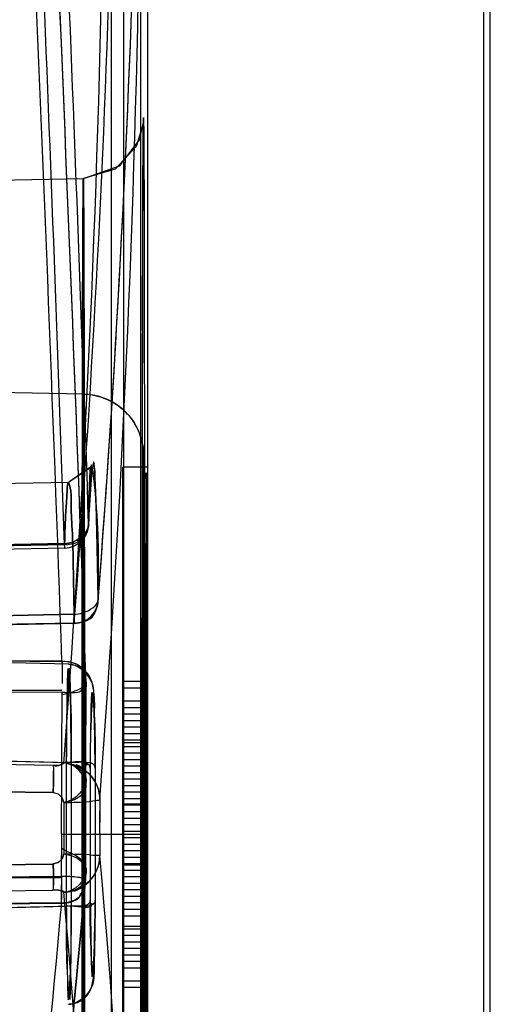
# Model space of a CAD drawing. Header units: millimetres. Extents: x 209 to 825, y 116 to 1310.
# Tile 10 of 70: x 821 to 825, y 189 to 197. Entities that reach past the tile are written whole.
import ezdxf

# ---------------------------------------------------------------- set-up
doc = ezdxf.new("R2010")
doc.units = ezdxf.units.MM
doc.header["$LTSCALE"] = 92.70943008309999
doc.layers.get('0').update_dxf_attribs({"linetype": 'CONTINUOUS'})

msp = doc.modelspace()

# ---------------------------------------------------------------- linework, layer by layer
at = {"color": 7, "linetype": 'Continuous'}
for p, q in [((821.8179399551, 197.7642857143), (821.8179399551, 174.0890139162)), ((821.9164619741, 197.7642857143), (821.9164619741, 172.1900048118)), ((822.0569291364, 197.7642857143), (822.0569291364, 183.5164999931)), ((822.1127042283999, 197.7642857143), (822.1129714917, 172.1900131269)), ((824.8569228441, 197.7642857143), (824.8569228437, 169.6718475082)), ((824.9131075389, 169.6753396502), (824.9131075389, 197.7642857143)), ((822.0787213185, 195.9345097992), (822.0799408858, 196.073722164)), ((822.0768104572, 195.5127269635), (822.0787839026, 195.9440639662)), ((822.0754401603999, 195.0365625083), (822.0774311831, 195.6782882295)), ((809.9806038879, 195.4189548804), (821.5897550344, 195.6215933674)), ((822.0740879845, 194.3799687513), (822.0760792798, 195.2789830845)), ((822.0728297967, 193.5127290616), (822.0747205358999, 194.714497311)), ((821.5898079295, 193.860808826), (803.2131075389, 194.1815753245)), ((822.0717852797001, 192.4071607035), (822.0734146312, 193.9565844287)), ((821.6968632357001, 192.8846480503), (821.6775315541, 193.2963278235)), ((822.1118273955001, 193.2642857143), (821.9131075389, 193.2642857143)), ((821.9131075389, 187.2642857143), (821.9131075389, 193.2642857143)), ((811.4131075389, 192.9642857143), (821.4702995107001, 193.1398346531)), ((822.0711435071, 191.0386833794), (822.0722565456, 192.9759413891)), ((821.7110309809, 192.1892516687), (821.6968374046, 192.8855148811)), ((821.4367357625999, 192.6287623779), (813.9130845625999, 192.4754346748)), ((821.4373522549, 192.6030589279), (813.9131075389, 192.4475664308)), ((821.4366882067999, 192.6391274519), (813.913130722, 192.4844991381)), ((813.9131326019, 192.4844018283), (821.4366882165, 192.6391270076)), ((821.4373452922, 192.6031563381), (821.4366882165, 192.6391270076)), ((822.0897894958, 190.2642856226), (822.0891975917, 192.4687495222)), ((822.0897891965, 190.2642856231), (822.0892818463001, 192.3114703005)), ((821.5145172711, 192.0623774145), (813.9131313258, 191.9168967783)), ((813.9131332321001, 191.9167614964), (821.5145172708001, 192.0623774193)), ((821.5145646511, 191.9903317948), (813.9130840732, 191.8446493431)), ((821.5149783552, 191.9857015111), (813.913548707, 191.8390429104)), ((821.4721923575, 191.6532511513), (813.4131075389, 191.8642857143)), ((821.4153906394, 191.6738855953), (813.9130688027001, 191.730657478)), ((813.9130688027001, 191.7306573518), (821.4151911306, 191.6811243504)), ((813.9131484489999, 191.4703860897), (821.4151126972, 191.426218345)), ((821.6063461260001, 190.2642857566), (821.6116554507, 191.5042572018)), ((821.9131075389, 191.5142857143), (822.1121274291, 191.5142857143)), ((821.9131075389, 191.4610942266), (822.1096782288, 191.4610942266)), ((822.091735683, 191.5142857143), (822.0920072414, 190.8759878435)), ((822.0933389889, 190.8759878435), (822.0936001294, 191.5142857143)), ((822.0945004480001, 189.0142857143), (822.0945004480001, 191.5142857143)), ((822.0959943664, 191.5142857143), (822.0965384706, 191.3015197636)), ((822.097600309, 190.8227963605), (822.0977738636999, 191.4610942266)), ((822.0980609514, 191.5142857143), (822.0977738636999, 191.4610942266)), ((822.0985146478, 191.5142857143), (822.0992370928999, 191.1419452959)), ((822.0992370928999, 190.4504559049), (822.0994665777, 191.4610942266)), ((822.0994665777, 191.4610942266), (822.0997372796, 191.5142857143)), ((822.1006893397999, 191.3015197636), (822.1001647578, 191.5142857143)), ((822.1018052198, 190.8759878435), (822.1016062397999, 191.5142857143)), ((822.1029626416, 191.5142857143), (822.1025263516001, 190.5142857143)), ((822.1038346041, 190.7696048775), (822.1042777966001, 191.5142857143)), ((822.1044953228, 191.5142857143), (822.1049222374, 190.6100304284)), ((822.1055016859, 191.5142857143), (822.1055016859, 189.0142857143)), ((822.1073268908, 189.0142857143), (822.1073268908, 191.5142857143)), ((822.1078797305, 191.5142857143), (822.1078797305, 191.2483282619)), ((822.1090220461, 191.5142857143), (822.1092567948, 189.0142857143)), ((822.1099193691, 190.8759878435), (822.1095404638, 191.5142857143)), ((822.1103263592, 189.0142857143), (822.1103263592, 191.5142857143)), ((822.111380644, 189.0142857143), (822.111380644, 191.5142857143)), ((822.1121274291, 189.0142857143), (822.1121274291, 191.5142857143)), ((821.9131075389, 191.3547112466), (822.1097864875, 191.3547112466)), ((821.9131075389, 191.3015197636), (822.1049222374, 191.3015197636)), ((822.0965384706, 191.3015197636), (822.0963580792, 190.5568388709)), ((822.1006893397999, 191.3015197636), (822.1008961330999, 190.8227963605)), ((821.9131075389, 191.2483282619), (822.1090220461, 191.2483282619)), ((821.9131075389, 191.1951367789), (822.1120379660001, 191.1951367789)), ((821.9131075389, 191.1419452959), (822.1106596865, 191.1419452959)), ((822.0964183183, 190.7164133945), (822.0960552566, 191.1951367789)), ((822.0985146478, 191.1951367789), (822.0992480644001, 190.2376899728)), ((822.0989170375, 190.9291793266), (822.0990278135, 191.1419452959)), ((822.0995209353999, 191.1419452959), (822.0997372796, 191.1951367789)), ((822.1001647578, 191.1951367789), (822.1005852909, 190.8227963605)), ((822.1094282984, 189.0142857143), (822.1095404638, 191.1951367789)), ((821.9131075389, 191.0887538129), (822.1050481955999, 191.0887538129)), ((821.9131075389, 191.0355622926), (822.1097325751, 191.0355622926)), ((821.9131075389, 191.0142857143), (822.1025263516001, 191.0142857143)), ((821.9131075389, 190.9823708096), (822.1005331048, 190.9823708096)), ((822.0712634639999, 189.0912587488), (822.0711447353, 191.0439097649)), ((821.3438718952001, 190.827381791), (813.9130691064, 190.9226664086)), ((821.9131075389, 190.9291793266), (822.108841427, 190.9291793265)), ((821.4506407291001, 190.8507477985), (821.4506407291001, 189.6778233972)), ((821.4911737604, 190.8497525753), (821.4911737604, 189.6788187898)), ((821.9131075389, 190.8759878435), (822.1097595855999, 190.8759878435)), ((821.9131075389, 190.8227963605), (822.1051316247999, 190.8227963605)), ((822.1036089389, 190.8227963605), (822.1042339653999, 190.1844984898)), ((822.1051316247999, 190.8227963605), (822.1047953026, 190.3440729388)), ((821.6464171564, 190.8043769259), (821.6464171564, 189.7242438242)), ((821.6866073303, 190.8033919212), (821.6866073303, 189.7251297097)), ((821.9131075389, 190.7696048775), (822.1049222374, 190.7696048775)), ((813.9131484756, 190.6979692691), (821.3440633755, 190.6068786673)), ((821.3440616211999, 190.6068775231), (813.9131504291, 190.6980885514)), ((821.9131075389, 190.7164133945), (822.0992480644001, 190.7164133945)), ((821.9131075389, 190.6632219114), (822.108810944, 190.6632219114)), ((822.0920748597, 190.6632219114), (822.0926785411, 189.2270516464)), ((822.0926785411, 189.2270516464), (822.0932734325, 190.6632219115)), ((822.0967774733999, 190.6632219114), (822.0964183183, 190.2376899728)), ((822.1022950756, 189.2270516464), (822.1018546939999, 190.6632219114)), ((822.102726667, 190.6632219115), (822.1022950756, 189.2270516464)), ((821.3441034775, 190.6065895), (821.3841587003, 190.5949905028)), ((821.4143862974, 190.5664315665), (821.4297256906, 190.5245652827)), ((821.9131075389, 190.6100304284), (822.1049222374, 190.6100304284)), ((821.4299507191, 190.5245652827), (821.4299296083, 190.1042642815)), ((821.7244443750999, 190.5517895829), (821.7246438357, 190.3587883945)), ((821.9131075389, 190.5568388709), (822.1036089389, 190.5568388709)), ((821.9131075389, 190.5142857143), (822.1055016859, 190.5142857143)), ((821.9131075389, 190.5036473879), (822.0967178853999, 190.5036473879)), ((822.1004808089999, 190.2376899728), (822.0993575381, 190.5568388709)), ((821.7246689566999, 190.2642857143), (821.7245699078, 190.455091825)), ((821.9131075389, 190.4504559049), (822.1051731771, 190.4504559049)), ((822.0962372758, 190.4504559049), (822.0960552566, 190.3972644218)), ((822.0987388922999, 190.4504559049), (822.0985146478, 190.3972644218)), ((821.9131075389, 190.3972644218), (822.1081457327, 190.3972644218)), ((821.9131075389, 190.3440729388), (822.1120379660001, 190.3440729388)), ((822.0981750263, 190.3972644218), (822.097831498, 189.9185410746)), ((822.108841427, 189.5993920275), (822.1081457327, 190.3972644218)), ((821.4098355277, 190.2642857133), (822.1011011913, 190.2642857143)), ((821.4102778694, 190.2642857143), (821.4098365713, 189.9228055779)), ((821.606788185, 189.8995586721), (821.6063458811, 190.2642856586)), ((821.7246689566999, 190.2642857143), (821.7245866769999, 190.0873092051)), ((821.9131075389, 190.2908814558), (822.1036995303, 190.2908814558)), ((822.0891902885, 188.0477945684), (822.0897801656, 190.2642858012)), ((822.0893137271, 188.2801143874), (822.0897796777, 190.2642857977)), ((822.1036995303, 190.2908814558), (822.1042777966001, 189.9185410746)), ((821.9131075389, 190.2376899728), (822.1046673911, 190.2376899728)), ((821.9131075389, 190.1844984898), (822.1084366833, 190.1844984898)), ((822.0964183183, 190.2376899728), (822.0981750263, 189.3334346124)), ((822.0990167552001, 190.2376899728), (822.0980037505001, 190.0249240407)), ((822.0992480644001, 190.2376899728), (822.1002177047, 190.0249240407)), ((822.1002705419, 189.0674771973), (822.1004808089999, 190.2376899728)), ((822.1044953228, 189.0142857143), (822.1046673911, 190.2376899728)), ((821.9131075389, 190.1313070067), (822.1038346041, 190.1313070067)), ((813.9131484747, 189.9253294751), (821.3442279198, 190.0215441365)), ((821.344226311, 190.0215454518), (813.9131504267, 189.9252096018)), ((821.9131075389, 190.0781155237), (822.1079802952, 190.0781155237)), ((821.9131075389, 190.0249240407), (822.1120379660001, 190.0249240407)), ((821.9131075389, 190.0142857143), (822.1055016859, 190.0142857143)), ((822.0964183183, 189.6525836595), (822.0960552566, 190.0781155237)), ((822.1079802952, 190.0781155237), (822.1080798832, 189.7057751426)), ((822.1081784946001, 190.0781155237), (822.1085317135, 189.4398175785)), ((813.9131488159, 189.8306062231), (821.4102392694, 189.9225144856)), ((821.9131075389, 189.9717325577), (822.1085317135, 189.9717325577)), ((821.9131075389, 189.9185410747), (822.1081457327, 189.9185410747)), ((821.9131075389, 189.8653495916), (822.108810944, 189.8653495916)), ((821.3440366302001, 189.8064411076), (813.9130690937, 189.7061899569)), ((821.9131075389, 189.8121581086), (822.1085631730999, 189.8121581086)), ((821.9131075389, 189.7589666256), (822.1083727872, 189.7589666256)), ((822.097484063, 189.3866260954), (822.0974257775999, 189.8121581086)), ((822.1057435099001, 189.0142857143), (822.1059814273, 189.8121581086)), ((821.4105167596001, 189.7056909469), (813.9130687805, 189.6059244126)), ((813.9130687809, 189.6059243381), (821.410317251, 189.7020683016)), ((821.9131075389, 189.7057751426), (822.1080798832, 189.7057751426)), ((822.1083727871, 189.0142857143), (822.1080798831, 189.7057751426)), ((821.9131075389, 189.6525836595), (822.1099193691, 189.6525836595)), ((821.9131075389, 189.5993920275), (822.1088414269, 189.5993920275)), ((822.0964183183, 189.6525836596), (822.0962977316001, 189.0674771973)), ((822.0990830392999, 189.5993920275), (822.0987388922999, 189.0674771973)), ((822.0994121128, 189.5993920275), (822.0997372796, 189.3334346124)), ((822.1039241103, 189.5993920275), (822.1043215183, 189.0142857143)), ((822.1097595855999, 189.6525836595), (822.1095404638, 189.0142857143)), ((821.9131075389, 189.5142857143), (822.1025263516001, 189.5142857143)), ((821.9131075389, 189.4930090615), (822.1097325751, 189.4930090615)), ((821.9131075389, 189.4398175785), (822.1087803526, 189.4398175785)), ((822.0991381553, 189.4398175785), (822.0997910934, 189.0142857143)), ((822.1085317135, 189.4398175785), (822.1081457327, 189.0142857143)), ((821.9131075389, 189.3866260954), (822.1098930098, 189.3866260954)), ((822.0981750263, 189.0142857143), (822.097484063, 189.3866260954)), ((822.0986829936, 189.3866260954), (822.0985146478, 189.3334346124)), ((821.9131075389, 189.3334346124), (822.1120379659, 189.3334346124)), ((821.9131075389, 189.2802431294), (822.1084047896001, 189.2802431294)), ((822.106292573, 189.2802431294), (822.106292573, 189.0142857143)), ((821.9131075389, 189.2270516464), (822.1084366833, 189.2270516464)), ((821.9131075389, 189.1738601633), (822.1097864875, 189.1738601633)), ((821.9131075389, 189.0674771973), (822.1096782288, 189.0674771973)), ((822.0721926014, 187.6218334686), (822.0712624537, 189.0933586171)), ((822.0962977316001, 189.0674771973), (822.0959943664, 189.0142857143)), ((822.0987388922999, 189.0674771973), (822.0984583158, 189.0142857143)), ((822.1000585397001, 189.0142857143), (822.1002705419, 189.0674771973)), ((821.9131075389, 189.0142857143), (822.1121274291, 189.0142857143))]:
    msp.add_line(p, q, dxfattribs=at)
for points in [[(822.0798704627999, 196.0684042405), (822.0803486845, 196.0971692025), (822.0783491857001, 196.0697955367), (822.0214711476, 195.8847289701), (821.8491210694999, 195.6994126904), (821.5898446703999, 195.621583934)], [(822.0803014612, 196.0951936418), (822.0799468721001, 196.0893412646), (822.046444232, 195.938642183), (821.8818521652, 195.7220757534), (821.5977433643, 195.6217858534)], [(821.6394455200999, 192.9887552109), (821.6457922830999, 193.1331568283), (821.6518838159, 193.231556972), (821.6568231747, 193.2827150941), (821.6477844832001, 193.257280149), (821.4703292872, 193.1398097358)], [(821.6331382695, 192.7973136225), (821.6410579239, 193.0297276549), (821.6488711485, 193.1876442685), (821.6557281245, 193.2738220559), (821.6514852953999, 193.266507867), (821.4703402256, 193.1398108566)], [(821.5145172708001, 192.0623774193), (821.5151020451, 192.0131266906), (821.51510209, 191.988701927), (821.5145413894, 191.9916501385)], [(821.5149670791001, 192.026773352), (821.5151657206, 192.0012664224), (821.5150949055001, 191.9876228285)], [(821.5150949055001, 191.9876228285), (821.5149726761, 191.985745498), (821.5147951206, 191.9866431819), (821.5145646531, 191.9903316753)], [(821.5557057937, 191.4488748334), (821.5866915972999, 191.4656066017), (821.6057560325, 191.4850876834), (821.6116220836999, 191.5060500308)], [(821.4297220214, 190.84400232), (821.4154963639, 190.8342358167), (821.3854826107, 190.8275909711), (821.3438346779, 190.8252617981)], [(821.6054321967, 190.7849908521), (821.5896916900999, 190.7982476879), (821.5719217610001, 190.8108245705), (821.5522383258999, 190.8223907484), (821.5305635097, 190.8327733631)], [(821.3441017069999, 190.6065884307), (821.3830842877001, 190.5956257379), (821.4148607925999, 190.5657103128), (821.4297255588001, 190.5245659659)], [(821.4299296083, 190.1042642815), (821.41614602, 190.0639989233), (821.3864482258, 190.0345708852), (821.3442664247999, 190.0217580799)], [(821.3442680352, 190.0217567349), (821.38431744, 190.0334221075), (821.4145358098, 190.0620942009), (821.4299296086, 190.1042527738)], [(821.517233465, 189.8008687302), (821.5512686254, 189.8160298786), (821.5807578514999, 189.8339880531), (821.6059641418, 189.8541984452), (821.6264242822, 189.8754852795)], [(821.5193610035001, 189.8013450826), (821.5427549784, 189.8111856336), (821.5640999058, 189.8224589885), (821.583495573, 189.8350150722), (821.6007444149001, 189.8484761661)], [(821.4298641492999, 189.792913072), (821.4156372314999, 189.8011597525), (821.3856308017, 189.8067144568), (821.3439994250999, 189.8085769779)]]:
    msp.add_lwpolyline(points, dxfattribs=at)
for centre, radius, start, end in [((704.6208797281, 199.7288168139), 117.1462467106, 355.6502947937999, 359.1820740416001), ((704.5562863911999, 199.7317317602), 117.210888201, 355.651268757, 359.1811000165), ((91.1925058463, 166.0958504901), 730.670671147, 2.0065390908, 2.4976616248), ((84.3226037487, 165.8402186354), 737.5453120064, 2.0076993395, 2.4942436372), ((86.69429127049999, 165.7574872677), 735.3684193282, 2.0071393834, 2.4952571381), ((86.6054289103, 165.7539933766), 735.4573498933, 2.0071689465, 2.4952276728), ((86.9646419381, 165.7576207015), 735.0980662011, 2.0073212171, 2.4954857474), ((86.8679257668, 165.7538183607), 735.1948566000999, 2.0073533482, 2.4954536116), ((90.4257726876, 167.7620377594), 731.6360656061, 1.9614031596, 2.3501907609), ((90.4335107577, 167.7623293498), 731.6283220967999, 1.9613976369, 2.3501927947), ((703.9908317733, 201.2783395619), 118.071373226, 355.576181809, 358.2916122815), ((703.86640487, 201.2850046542), 118.1959590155, 355.5776128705, 358.2901810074), ((704.2025282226, 201.2782892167), 117.8596756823, 355.5757698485, 358.291464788), ((704.0748241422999, 201.2851303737), 117.9875429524, 355.5772493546, 358.2899931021), ((704.928957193, 199.4366632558), 117.1329349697, 355.6497705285, 359.1819258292), ((704.8693876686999, 199.4393517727), 117.1925494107, 355.6506689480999, 359.1810273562), ((93.9700238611, 167.7244167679), 727.8928980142, 1.9608104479, 2.3516038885), ((88.1906574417, 167.5166026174), 733.6759911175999, 1.9615871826, 2.3493001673), ((703.9955378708, 201.0834329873), 117.8701562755, 355.5761601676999, 358.2916225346), ((703.867854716, 201.0902725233), 117.9980023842, 355.5776312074, 358.2901512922), ((821.4332219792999, 192.8031195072), 0.200000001, 271.1844781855, 1.1805101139), ((821.5110508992, 192.1864940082), 0.2000000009, 271.1099658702, 0.8092596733), ((963.9748599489, 190.2766929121), 142.3685589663, 179.5052444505, 180.0049966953), ((960.0886278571, 190.2932698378), 138.4823126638, 179.4982185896, 180.0119951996), ((941.8657313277, 190.2931415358), 120.4558976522, 179.4614800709, 180.0137254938), ((946.9439510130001, 190.2698846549), 125.5341150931, 179.4726501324, 180.0025554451), ((922.6704802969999, 190.2238976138), 101.064183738, 179.9771078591, 180.1153321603), ((922.4378004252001, 190.1830150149), 100.8314545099, 180.023147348, 180.1613725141), ((738.9829458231, 182.6083636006), 83.078942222, 0.6263128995, 5.1648806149), ((738.9153944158, 182.6049467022), 83.146550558, 0.6281585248, 5.1630351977), ((738.6785475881, 182.3139998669), 83.0885753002, 0.6261854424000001, 5.164257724), ((738.6078190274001, 182.3104226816), 83.1593628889, 0.6281173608, 5.1623260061)]:
    msp.add_arc(centre, radius, start, end, dxfattribs=at)
for centre, major_axis, ratio, start_param, end_param in [((-24175.0868924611, 92.51428866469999), (0, 74991.5977650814), 0.3333333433, -1.5695095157, -1.5694761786), ((-24175.0868924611, 284.2642913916), (0, 74991.60446983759), 0.3333333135, -1.5720664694, -1.5720331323), ((-24175.0868924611, 118.6392174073), (0, 74991.6715176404), 0.3333330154, -1.5698578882, -1.5698245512), ((-24175.0868924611, 258.139350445), (0, 74991.6715176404), 0.3333330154, -1.5717180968, -1.5716847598), ((-24175.0868924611, 228.8674483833), (0, 53610.97602910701), 0.4662701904, -1.5715347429, -1.5714930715), ((-24175.0868924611, 228.1972361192), (0, 53610.97602910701), 0.4662701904, -1.5715222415, -1.5714805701), ((-24175.0868924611, 169.0602393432), (0, 41867.6578422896), 0.597052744, -1.5703121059, -1.5702600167), ((-24175.0868924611, 173.2474782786), (0, 41867.6482595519), 0.5970528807, -1.5704121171, -1.5703600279), ((-24175.0868924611, 204.4670471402), (24997.2, 0), 0.8987231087, -0.0006404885, -0.0005883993), ((-24175.0868924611, 204.2802446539), (24997.2, 0), 0.9118541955, -0.0006300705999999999, -0.0005717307), ((-24175.0868924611, 168.9802397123), (0, 40846.4948802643), 0.6119790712, -1.5703058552, -1.570253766), ((-24175.0868924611, 173.0653508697), (0, 40846.4855312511), 0.6119792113, -1.5704058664, -1.5703537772), ((-24175.0868924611, 202.5142857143), (24997.2, 0), 0.5, -0.0009801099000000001, -0.0009201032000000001), ((-24175.0868924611, 178.0142857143), (24997.2, 0), 0.5, 0.0009201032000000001, 0.0009801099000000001)]:
    msp.add_ellipse(centre, major_axis=major_axis, ratio=ratio, start_param=start_param, end_param=end_param, dxfattribs=at)
for points, knots in [([(822.0710436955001, 190.2642857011), (822.0710501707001, 190.8744597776), (822.0714756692, 192.0412174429), (822.072455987, 193.5821151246), (822.07557516, 194.9405900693), (822.0758298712, 195.5284572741), (822.0811379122, 196.2730728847), (822.0861022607, 195.5284568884), (822.0861254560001, 194.9405897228), (822.0887838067, 193.5821148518), (822.0894419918, 192.0412173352), (822.0897967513, 190.8744597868), (822.0897896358, 190.2642857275)], [0, 0, 0, 0, 0.1562629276, 0.2958828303, 0.4057728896, 0.4759072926, 0.500000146, 0.5240928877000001, 0.5942271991, 0.7041171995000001, 0.8437370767, 1, 1, 1, 1]), ([(821.5795519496, 190.2642857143), (821.579635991, 190.8161176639), (821.5801510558, 191.8760026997), (821.5811646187, 193.2812068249), (821.5842399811, 194.5289298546), (821.5844534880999, 195.0718191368), (821.5897743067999, 195.7624907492), (821.5949090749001, 195.0718177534), (821.5949763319, 194.5289288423), (821.5977161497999, 193.2812058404), (821.5983490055, 191.8760021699), (821.5985854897, 190.8161175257), (821.5985162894, 190.2642857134)], [0, 0, 0, 0, 0.1545075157, 0.2938910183, 0.4045067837, 0.4755269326, 0.5000001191, 0.5244733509, 0.5954933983, 0.7061091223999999, 0.8454925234, 1, 1, 1, 1]), ([(821.5982975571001, 190.2642857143), (821.5983669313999, 190.8161183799), (821.5981391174, 191.8760048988), (821.5975252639, 193.2812095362), (821.5948525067, 194.5289323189), (821.5947885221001, 195.0718191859), (821.5897743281, 195.7624909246), (821.5845741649, 195.0718171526), (821.5843638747, 194.5289306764), (821.5813556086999, 193.2812077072), (821.5803610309, 191.876004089), (821.5798546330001, 190.8161181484), (821.5797707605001, 190.2642857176)], [0, 0, 0, 0, 0.1545077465, 0.2938914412, 0.4045070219, 0.4755268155, 0.4999998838, 0.5244731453, 0.5954931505, 0.7061087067, 0.8454923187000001, 1, 1, 1, 1]), ([(821.5846326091, 190.2642857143), (821.5846616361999, 190.6743133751), (821.5848766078, 191.4234249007), (821.5856861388, 192.5415258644), (821.5868992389, 193.1273991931), (821.588386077, 194.0419085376), (821.5941713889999, 193.1273996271), (821.5930772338, 192.5415194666), (821.5947345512, 191.4234222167), (821.5946095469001, 190.6743123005), (821.5945922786, 190.2642857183)], [0, 0, 0, 0, 0.1736476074, 0.326351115, 0.4396918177, 0.4999993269, 0.5603090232, 0.673649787, 0.8263528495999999, 1, 1, 1, 1]), ([(821.5945431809, 190.2642857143), (821.5945605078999, 190.6743135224), (821.5944262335, 191.42342581), (821.59374643, 192.5415273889), (821.5926085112, 193.1274016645), (821.5912352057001, 194.0419102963), (821.5854080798, 193.1273977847), (821.5864282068, 192.541517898), (821.5846654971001, 191.4234213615), (821.5847106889, 190.6743122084), (821.5846817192, 190.2642857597)], [0, 0, 0, 0, 0.1736476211, 0.3263513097, 0.4396920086, 0.4999992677, 0.5603094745, 0.6736501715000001, 0.8263529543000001, 1, 1, 1, 1]), ([(821.5892955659, 193.8607407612), (821.6842914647, 193.8592166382), (821.8338903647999, 193.811860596), (821.9990642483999, 193.6577274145), (822.0794575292, 193.4883896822), (822.0826306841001, 193.3028051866), (822.0830980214, 193.1229034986), (822.0837408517, 192.9402176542), (822.084140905, 192.7497499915), (822.0845011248, 192.5532535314), (822.0848426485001, 192.3122663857), (822.0851655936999, 192.0203490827), (822.0854470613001, 191.6713507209), (822.0856650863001, 191.260191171), (822.0857888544, 190.7841833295), (822.0857841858, 190.4448573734), (822.0857565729, 190.2642857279)], [0, 0, 0, 0, 0.0737096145, 0.1133608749, 0.173714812, 0.2123050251, 0.2564378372, 0.3135394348, 0.3539547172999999, 0.4042255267, 0.4659809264, 0.5409205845, 0.630701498, 0.7367426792, 0.8599081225, 1, 1, 1, 1]), ([(822.0857550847, 190.2642314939), (822.0857782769, 190.4160122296), (822.0857884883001, 190.7031659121), (822.0857099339, 191.1093266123), (822.0855612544, 191.4671463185), (822.08536358, 191.7786806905), (822.0851308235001, 192.047349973), (822.0848825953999, 192.2772290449), (822.0846082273, 192.4725905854), (822.0843203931, 192.6758780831), (822.0837213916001, 192.872564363), (822.0837617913, 193.0681386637), (822.0814081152, 193.2286556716), (822.087115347, 193.4035092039), (822.0415501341, 193.5949701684), (821.8786271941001, 193.7932337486), (821.6973954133, 193.8588845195), (821.5898068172, 193.860732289)], [0, 0, 0, 0, 0.117834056, 0.2229300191, 0.3153204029, 0.3956252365, 0.4647878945, 0.5239002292, 0.5740906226, 0.6164556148, 0.6817220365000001, 0.7267842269, 0.7682972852, 0.8063143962, 0.8626303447, 0.9164706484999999, 1, 1, 1, 1]), ([(821.7110205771, 192.1865137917), (821.7073797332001, 192.4345411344), (821.7017331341, 192.6914645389), (821.6786008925, 193.5726155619), (821.6381721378, 192.9713384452), (821.6331815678, 192.8031580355)], [0, 0, 0, 0, 0.4579167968, 0.6893962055, 1, 1, 1, 1]), ([(822.0858660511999, 190.264285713), (822.0858597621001, 190.6188919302), (822.0856914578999, 191.2644383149), (822.0850266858, 192.2262593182), (822.0838552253, 192.7275528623), (822.0826220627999, 193.5126918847), (822.0766280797, 192.7393171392), (822.0777084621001, 192.2356836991), (822.0758760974, 191.2705803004), (822.0759617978, 190.6205500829), (822.0759553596, 190.2642857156)], [0, 0, 0, 0, 0.1745458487, 0.3270308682, 0.4392035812, 0.499998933, 0.5587423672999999, 0.6708864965, 0.8246379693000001, 1, 1, 1, 1]), ([(822.0759553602, 190.2642857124), (822.0759627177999, 190.618891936), (822.0761532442, 191.2644383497), (822.0769446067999, 192.2262595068), (822.0782005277, 192.7275528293), (822.0796181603, 193.5126919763), (822.0854303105, 192.7393167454), (822.0842641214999, 192.23568375), (822.0859690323, 191.2705802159), (822.0858605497, 190.6205500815), (822.0858660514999, 190.2642857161)], [0, 0, 0, 0, 0.1745458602, 0.3270309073, 0.4392036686, 0.4999990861, 0.5587423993, 0.6708864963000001, 0.8246379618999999, 1, 1, 1, 1]), ([(821.6331800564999, 192.8032019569), (821.6377219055, 192.9561597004), (821.638551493, 193.4999928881), (821.7266057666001, 192.6801037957), (821.7073789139, 192.4345812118), (821.7110218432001, 192.1865300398)], [0, 0, 0, 0, 0.2986541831, 0.5158344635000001, 1, 1, 1, 1]), ([(822.1058469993, 190.2642857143), (822.1058469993, 190.6081200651), (822.1058146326, 191.2347934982), (822.1054678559, 192.1698760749), (822.1048690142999, 192.6561651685), (822.1041717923, 193.4107717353), (822.1010383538, 192.6561995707), (822.1015940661, 192.1694143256), (822.1006275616, 191.2342185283), (822.1006061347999, 190.6075367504), (822.1006061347, 190.264286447)], [0, 0, 0, 0, 0.1746127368, 0.3274589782, 0.440774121, 0.4999997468, 0.5592058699, 0.6725483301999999, 0.8256838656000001, 1, 1, 1, 1]), ([(822.1125677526, 190.2642857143), (822.1125677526, 190.6083573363), (822.1125998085, 191.2359787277), (822.1124991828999, 192.1694618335), (822.1123156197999, 192.6603945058), (822.1120661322, 193.4208244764), (822.1109518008, 192.6459677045), (822.1110972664, 192.1567780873), (822.1107410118, 191.227645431), (822.1106872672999, 190.6050281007), (822.1106872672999, 190.264286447)], [0, 0, 0, 0, 0.1745519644, 0.32738092, 0.440337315, 0.5000000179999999, 0.5626191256, 0.6749907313, 0.8271373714, 1, 1, 1, 1]), ([(821.5145301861, 192.0615368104), (821.5125685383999, 192.189723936), (821.5069630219, 192.4221665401), (821.5038217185, 192.7236280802), (821.4840990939, 192.9542507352), (821.4941356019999, 193.0657389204), (821.4608466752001, 193.1630774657), (821.4552289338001, 192.9973715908), (821.4435206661, 192.8874625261), (821.43936871, 192.7243009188), (821.4367015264, 192.6379987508)], [0, 0, 0, 0, 0.2438893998, 0.4398618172, 0.5819678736, 0.6643116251, 0.6832473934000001, 0.7293513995, 0.8357419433, 1, 1, 1, 1]), ([(821.4367433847, 192.6379989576), (821.439410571, 192.7243012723), (821.4435626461, 192.8874629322), (821.4552707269, 192.9973721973), (821.4608889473, 193.1630774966), (821.4941776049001, 193.0657384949), (821.4841413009, 192.9542505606), (821.5038636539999, 192.7236279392), (821.5070049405, 192.4221668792), (821.5126104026, 192.1897245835), (821.5145720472, 192.0615376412)], [0, 0, 0, 0, 0.1642584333, 0.2706489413, 0.3167527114, 0.3356887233, 0.4180325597, 0.5601385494, 0.7561108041, 1, 1, 1, 1]), ([(821.5144978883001, 192.0615361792), (821.5380028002, 192.0619944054), (821.6132806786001, 192.075970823), (821.709797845, 192.1299026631), (821.7110194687, 192.1865452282)], [0, 0, 0, 0, 0.2932619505, 1, 1, 1, 1]), ([(821.4913787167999, 190.8497481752), (821.4902593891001, 191.0141407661), (821.487585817, 191.1880709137), (821.4808699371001, 191.7708629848), (821.4463345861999, 191.1892197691), (821.4522674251, 191.0150532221), (821.4506365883, 190.8507481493)], [0, 0, 0, 0, 0.3212218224, 0.5001358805, 0.6789408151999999, 1, 1, 1, 1]), ([(821.4507893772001, 190.8507447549), (821.4523998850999, 191.0150504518), (821.4554964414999, 191.1889736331), (821.4639229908, 191.7712930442), (821.4963719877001, 191.1884395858), (821.4900610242, 191.0141445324), (821.4911767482, 190.8497525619)], [0, 0, 0, 0, 0.3209581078, 0.4995294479, 0.6788813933, 1, 1, 1, 1]), ([(821.4678652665, 191.6532383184), (821.5170796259, 191.6530294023), (821.6255111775, 191.6115798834), (821.6835750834, 191.4399267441), (821.6764129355, 191.2271797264), (821.6852411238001, 191.0093673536), (821.6862708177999, 190.8588968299), (821.6866732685, 190.8035854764)], [0, 0, 0, 0, 0.1543255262, 0.318599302, 0.5279391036, 0.8265206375, 1, 1, 1, 1]), ([(821.6866209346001, 190.803189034), (821.6861937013, 190.8469824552), (821.6846603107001, 190.9742035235), (821.6840060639, 191.1537770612), (821.6732877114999, 191.3395314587), (821.686630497, 191.5273555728), (821.5551424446, 191.6502687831), (821.4721888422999, 191.65315495)], [0, 0, 0, 0, 0.1398665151, 0.4063524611, 0.5728741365, 0.7349939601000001, 1, 1, 1, 1]), ([(821.4153140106, 191.4383425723), (820.5832722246, 191.4371021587), (818.9176507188, 191.4381832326), (816.4169607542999, 191.4565316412), (814.7482779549, 191.4655732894), (813.913150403, 191.4704965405)], [0, 0, 0, 0, 0.3327171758, 0.6660434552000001, 1, 1, 1, 1]), ([(821.6866073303, 190.8034630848), (821.6852738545, 190.9374760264), (821.6823082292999, 191.0779321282), (821.6750133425, 191.5473879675), (821.6419215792, 191.0790083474), (821.647821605, 190.9382673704), (821.6464171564, 190.8043769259)], [0, 0, 0, 0, 0.323429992, 0.5001133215, 0.6768638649, 1, 1, 1, 1]), ([(821.6464171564, 190.8045013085), (821.6478225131, 190.9384067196), (821.6508244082, 191.0788532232), (821.6586879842, 191.54778101), (821.6911904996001, 191.0782646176), (821.685274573, 190.9373788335), (821.6866073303, 190.8033919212)], [0, 0, 0, 0, 0.323060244, 0.4993156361, 0.6767449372, 1, 1, 1, 1]), ([(821.3438349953, 190.8252627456), (821.364654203, 190.8224876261), (821.3942702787, 190.8251655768), (821.4209628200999, 190.8382725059), (821.4297009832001, 190.8439349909)], [0, 0, 0, 0, 0.6599733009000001, 1, 1, 1, 1]), ([(821.4297689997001, 190.5245779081), (821.5036713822, 190.5316678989), (821.7209929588, 190.6434195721), (821.515876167, 190.8495162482), (821.4240101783, 190.8505025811)], [0, 0, 0, 0, 0.4469349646, 1, 1, 1, 1]), ([(821.4240101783, 190.8505025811), (821.4998091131, 190.8437574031), (821.6551457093, 190.7854694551), (821.7241576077, 190.6275662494), (821.7244403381, 190.5517358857)], [0, 0, 0, 0, 0.5008805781, 1, 1, 1, 1]), ([(821.4616535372, 190.8419897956), (821.5217677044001, 190.8257776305), (821.7073059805, 190.7268258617), (821.5206755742, 190.532536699), (821.4297256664, 190.5245777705)], [0, 0, 0, 0, 0.4054582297, 1, 1, 1, 1]), ([(821.7244403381, 190.5517358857), (821.7240690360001, 190.6144671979), (821.6761559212, 190.7597342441), (821.5370117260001, 190.8274597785), (821.4616535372, 190.8419897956)], [0, 0, 0, 0, 0.4497636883, 1, 1, 1, 1]), ([(821.4297257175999, 190.5245761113), (821.4659168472, 190.5246905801), (821.5336230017, 190.5267781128), (821.6292953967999, 190.5294628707), (821.6818011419, 190.5410978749), (821.7229184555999, 190.5434630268), (821.7244438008, 190.5517557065)], [0, 0, 0, 0, 0.3648839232, 0.6963294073, 0.9149898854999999, 1, 1, 1, 1]), ([(821.5795519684, 190.2642857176), (821.5796360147, 189.7124537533), (821.5801510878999, 188.6525687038), (821.581164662, 187.2473645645), (821.5842400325, 185.9996415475), (821.5844535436, 185.4567522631), (821.5897743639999, 184.7660806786), (821.5949091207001, 185.4567537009), (821.5949763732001, 185.9996426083), (821.5977161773, 187.2473656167), (821.5983490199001, 188.6525692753), (821.5985854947, 189.7124539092), (821.5985162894, 190.2642857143)], [0, 0, 0, 0, 0.1545075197, 0.2938910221, 0.404506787, 0.4755269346, 0.5000001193, 0.5244733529, 0.5954934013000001, 0.7061091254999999, 0.8454925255, 1, 1, 1, 1]), ([(821.5982974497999, 190.2642857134), (821.5983668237, 189.7124530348), (821.5981390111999, 188.6525665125), (821.5975251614, 187.247361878), (821.5948524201, 185.9996391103), (821.5947884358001, 185.4567522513), (821.5897742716, 184.7660805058), (821.5845741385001, 185.4567542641), (821.5843638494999, 185.9996407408), (821.5813556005, 187.2473637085), (821.5803610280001, 188.6525673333), (821.5798546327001, 189.71245328), (821.5797707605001, 190.2642857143)], [0, 0, 0, 0, 0.1545077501, 0.293891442, 0.4045070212, 0.4755268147, 0.4999998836, 0.5244731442, 0.5954931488, 0.706108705, 0.8454923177, 1, 1, 1, 1]), ([(821.5846325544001, 190.2642857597), (821.5846615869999, 189.8542581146), (821.5848765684, 189.1051466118), (821.5856861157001, 187.9870456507), (821.5868992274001, 187.4011723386), (821.5883860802, 186.4866629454), (821.5941714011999, 187.4011717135), (821.5930772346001, 187.9870518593), (821.5947345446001, 189.1051491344), (821.5946095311, 189.8542590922), (821.5945922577, 190.2642857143)], [0, 0, 0, 0, 0.1736476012, 0.3263511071, 0.439691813, 0.4999993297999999, 0.5603090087, 0.6736497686, 0.8263528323, 1, 1, 1, 1]), ([(821.5945430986, 190.2642857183), (821.5945604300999, 189.8542579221), (821.5944261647, 189.1051456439), (821.5937463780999, 187.9870440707), (821.5926084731, 187.4011697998), (821.5912351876, 186.4866611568), (821.5854080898, 187.401173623), (821.5864282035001, 187.9870535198), (821.5846654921, 189.1051500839), (821.584710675, 189.8542592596), (821.5846817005, 190.2642857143)], [0, 0, 0, 0, 0.1736476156, 0.3263513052, 0.4396920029, 0.4999992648, 0.5603094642, 0.6736501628, 0.8263529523, 1, 1, 1, 1]), ([(821.5893139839, 186.6678311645), (821.6843451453, 186.6693597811), (821.8339819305, 186.7167535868), (821.9991722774, 186.870982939), (822.0794991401, 187.0403652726), (822.0826171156, 187.2260183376), (822.0830931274, 187.4060131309), (822.0837300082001, 187.5888579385), (822.084129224, 187.7794402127), (822.0844876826, 187.9760070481), (822.0848277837, 188.217037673), (822.0851492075, 188.508956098), (822.0854293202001, 188.8578953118), (822.0856462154, 189.268916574), (822.0857692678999, 189.7446906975), (822.0857645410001, 190.0838269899), (822.0857370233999, 190.2642856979)], [0, 0, 0, 0, 0.0737375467, 0.1133901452, 0.1737756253, 0.2123371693, 0.2565241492, 0.3136730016, 0.3541113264, 0.4044017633, 0.4661701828, 0.5411122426, 0.6308802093, 0.7368879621, 0.8599947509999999, 1, 1, 1, 1]), ([(822.0857348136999, 190.2643399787), (822.0857580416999, 190.1125422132), (822.0857684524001, 189.8253591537), (822.0856905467, 189.4191610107), (822.0855427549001, 189.0613164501), (822.0853461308, 188.7497680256), (822.0851145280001, 188.4810934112), (822.0848675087, 188.2512156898), (822.0845943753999, 188.0558603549), (822.0843080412, 187.8525866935), (822.0837109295, 187.6559207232), (822.0837534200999, 187.4603752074), (822.0814038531, 187.2999149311), (822.0871081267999, 187.1251467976), (822.0416116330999, 186.9337169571), (821.878719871, 186.7353781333), (821.6974222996, 186.6696866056), (821.5898067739, 186.6678390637)], [0, 0, 0, 0, 0.1178473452, 0.2229529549, 0.3153496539, 0.3956579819, 0.4648218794, 0.5239337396, 0.5741224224, 0.6164848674, 0.6817448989, 0.7268003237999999, 0.7683043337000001, 0.8062931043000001, 0.8625808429, 0.9164493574, 1, 1, 1, 1]), ([(822.0897896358, 190.2642857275), (822.0897964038, 189.6541116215), (822.089442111, 188.4873539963), (822.0887837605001, 186.9464563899), (822.0861254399, 185.587981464), (822.0861022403, 185.0001142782), (822.0811378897, 184.2554982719), (822.075829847, 185.0001139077), (822.0755751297, 185.5879811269), (822.0724559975, 186.9464561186), (822.0714754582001, 188.4873538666), (822.0710505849, 189.6541115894), (822.0710436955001, 190.2642857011)], [0, 0, 0, 0, 0.156262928, 0.2958828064, 0.4057728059, 0.4759071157, 0.4999998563, 0.5240927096, 0.5942271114, 0.7041171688, 0.8437370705, 1, 1, 1, 1]), ([(822.0858660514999, 190.2642857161), (822.0858597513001, 189.9096795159), (822.0856914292, 189.2641331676), (822.0850266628, 188.3023122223), (822.0838552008, 187.801018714), (822.0826220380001, 187.0158797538), (822.0766280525, 187.7892544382), (822.0777084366, 188.292887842), (822.0758760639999, 189.2579911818), (822.0759617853, 189.9080213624), (822.0759553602, 190.2642857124)], [0, 0, 0, 0, 0.1745458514, 0.3270308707, 0.4392035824, 0.4999989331, 0.5587423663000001, 0.6708864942, 0.8246379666, 1, 1, 1, 1]), ([(822.0759553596, 190.2642857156), (822.0759627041, 189.9096794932), (822.0761532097, 189.2641330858), (822.0769445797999, 188.3023119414), (822.0782005, 187.8010186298), (822.0796181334, 187.0158795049), (822.0854302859, 187.7892547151), (822.0842640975, 188.2928876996), (822.0859690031, 189.2579912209), (822.0858605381, 189.9080213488), (822.0858660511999, 190.264285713)], [0, 0, 0, 0, 0.1745458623, 0.3270309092, 0.4392036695, 0.499999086, 0.5587423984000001, 0.6708864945, 0.8246379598, 1, 1, 1, 1]), ([(822.1005664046, 190.264286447), (822.1005664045, 189.9222665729), (822.1007302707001, 189.2974047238), (822.1011738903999, 188.3647518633), (822.1018359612, 187.8760572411), (822.102648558, 187.1132252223), (822.1057205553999, 187.8760534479), (822.105122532, 188.3647504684), (822.1059936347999, 189.2974026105), (822.1058867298, 189.9222651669), (822.1058867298, 190.2642857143)], [0, 0, 0, 0, 0.173647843, 0.3263513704, 0.4396921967, 0.4999997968, 0.5603077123, 0.6736483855, 0.8263518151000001, 1, 1, 1, 1]), ([(822.110647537, 190.264286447), (822.110647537, 189.9225384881), (822.1107490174, 189.2952531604), (822.1109443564, 188.3603188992), (822.1112034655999, 187.8696705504), (822.1115449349, 187.1115138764), (822.1126292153, 187.8773146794), (822.1123998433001, 188.3655654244), (822.1126870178, 189.2982355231), (822.112607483, 189.9225375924), (822.112607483, 190.2642857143)], [0, 0, 0, 0, 0.173388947, 0.3273182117, 0.4405079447, 0.5000000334, 0.5608342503, 0.6741013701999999, 0.8266109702, 1, 1, 1, 1]), ([(821.4298627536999, 189.7929129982), (821.4915847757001, 189.7947793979), (821.6361944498, 189.8434134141), (821.6031236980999, 190.0824442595), (821.4720091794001, 190.1112216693), (821.4194684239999, 190.1445021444)], [0, 0, 0, 0, 0.339432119, 0.6581273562, 1, 1, 1, 1]), ([(821.4299074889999, 190.1040733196), (821.5032348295, 190.0969703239), (821.7217712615, 189.9893402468), (821.5145700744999, 189.78803781), (821.4243354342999, 189.7878230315)], [0, 0, 0, 0, 0.4494698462, 1, 1, 1, 1]), ([(821.4243354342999, 189.7878230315), (821.5002025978, 189.7919787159), (821.6562479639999, 189.8532584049), (821.7243465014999, 190.011070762), (821.7245824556, 190.087356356)], [0, 0, 0, 0, 0.4989982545, 1, 1, 1, 1]), ([(821.4298647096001, 189.7929130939), (821.4796529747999, 189.7939296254), (821.5811495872, 189.8215457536), (821.6951974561, 189.9315798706), (821.7244489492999, 190.0359124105), (821.7245872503, 190.08774193)], [0, 0, 0, 0, 0.3273106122, 0.6593398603, 1, 1, 1, 1]), ([(821.4299296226, 190.1040646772), (821.4661107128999, 190.1039937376), (821.5337309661, 190.1020067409), (821.6293859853, 190.1029492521), (821.6813986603, 190.0906682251), (821.7222871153, 190.0950190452), (821.7245864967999, 190.087334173)], [0, 0, 0, 0, 0.367007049, 0.7000154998, 0.9186331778, 1, 1, 1, 1]), ([(821.4299296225, 190.1040640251), (821.4661107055, 190.1039930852), (821.5337309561, 190.1020060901), (821.6293859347, 190.102948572), (821.6813986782, 190.0906675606), (821.7222870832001, 190.0950183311), (821.7245864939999, 190.0873334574)], [0, 0, 0, 0, 0.367006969, 0.7000153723, 0.9186330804, 1, 1, 1, 1]), ([(821.4102778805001, 189.9228253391), (821.4551432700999, 189.9228400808), (821.5231127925, 189.9208387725), (821.5747651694, 189.9092846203), (821.607812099, 189.9051734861), (821.6067452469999, 189.8990588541)], [0, 0, 0, 0, 0.6751681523, 0.9065923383, 1, 1, 1, 1]), ([(821.4104405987, 189.9094346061), (820.5789248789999, 189.9057879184), (818.9143491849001, 189.8949042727), (816.4153377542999, 189.8603113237), (814.7477346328, 189.8407232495), (813.9131507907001, 189.8304856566)], [0, 0, 0, 0, 0.3327102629, 0.6660401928, 1, 1, 1, 1]), ([(821.6060143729, 189.8814893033), (821.4566093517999, 188.1844315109), (821.083799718, 184.7860581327), (820.3064337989, 179.6991795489), (819.6447042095, 176.3212625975), (819.2780877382, 174.6335810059)], [0, 0, 0, 0, 0.331149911, 0.6642975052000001, 1, 1, 1, 1]), ([(819.2780912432, 174.6335813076), (819.6447053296, 176.321262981), (820.3064316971, 179.6991800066), (821.08379753, 184.7860582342), (821.4566103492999, 188.18443133), (821.6060177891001, 189.8814891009)], [0, 0, 0, 0, 0.3357024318, 0.6688500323, 1, 1, 1, 1]), ([(821.6067458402, 189.8990251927), (821.4575805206, 188.2047623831), (821.0853348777, 184.8119658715), (820.3091676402, 179.7334160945), (819.6484403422, 176.3610189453), (819.2824047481, 174.6760857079)], [0, 0, 0, 0, 0.3311461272, 0.6642945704, 1, 1, 1, 1]), ([(821.3440005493, 189.8085766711), (821.3643824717, 189.8110642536), (821.3937178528, 189.808866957), (821.4209320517, 189.7976964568), (821.4298622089, 189.7929130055)], [0, 0, 0, 0, 0.6630049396, 1, 1, 1, 1]), ([(821.4102797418, 189.7042056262), (821.2611165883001, 188.0098917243), (820.8889080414, 184.6170411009), (820.1127989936, 179.5384677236), (819.4521496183, 176.1660915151), (819.0861368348, 174.4811891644)], [0, 0, 0, 0, 0.3311550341, 0.6643023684, 1, 1, 1, 1]), ([(821.4913823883, 189.6788234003), (821.4902617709, 189.5144307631), (821.4875871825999, 189.3405006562), (821.4808672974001, 188.7577083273), (821.4463409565, 189.3393520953), (821.4522744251, 189.5135184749), (821.4506452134, 189.6778235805)], [0, 0, 0, 0, 0.3212218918, 0.5001359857, 0.6789408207, 1, 1, 1, 1]), ([(821.4507887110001, 189.6778266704), (821.4523992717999, 189.5135209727), (821.4554958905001, 189.339597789), (821.4639226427, 188.7572783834), (821.4963717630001, 189.3401318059), (821.4900607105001, 189.5144268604), (821.4911764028, 189.6788188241)], [0, 0, 0, 0, 0.3209581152, 0.4995294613, 0.6788814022, 1, 1, 1, 1]), ([(821.4678627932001, 188.8753333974), (821.5170771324, 188.8755426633), (821.6255074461, 188.9169925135), (821.6835705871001, 189.0886433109), (821.6764088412, 189.3013887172), (821.6852405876, 189.5192631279), (821.6862693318, 189.669796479), (821.6866725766, 189.7251706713)], [0, 0, 0, 0, 0.1542959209, 0.318535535, 0.5278318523, 0.8263568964, 1, 1, 1, 1]), ([(821.6866210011, 189.7253349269), (821.6861938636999, 189.6815576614), (821.6846608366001, 189.5543531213), (821.6840066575, 189.3747962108), (821.6732883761, 189.1890421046), (821.6866310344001, 189.0012173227), (821.5551425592, 188.8783029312), (821.4721882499, 188.8754180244)], [0, 0, 0, 0, 0.1398219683, 0.4063200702, 0.5728499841, 0.7349783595, 1, 1, 1, 1]), ([(821.6866073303, 189.7251297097), (821.6852739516, 189.5911157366), (821.6823076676, 189.4506597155), (821.6750152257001, 188.9811921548), (821.6419202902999, 189.4495518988), (821.6478216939, 189.5902912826), (821.6464171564, 189.7241828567)], [0, 0, 0, 0, 0.3234330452, 0.5001265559, 0.6768605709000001, 1, 1, 1, 1]), ([(821.6464171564, 189.7242438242), (821.6478218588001, 189.5903297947), (821.6508297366, 189.4498898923), (821.6586717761, 188.980877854), (821.6912009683, 189.4501629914), (821.68527394, 189.5910181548), (821.6866073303, 189.7249924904)], [0, 0, 0, 0, 0.32311253, 0.4994602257, 0.6767437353, 1, 1, 1, 1])]:
    msp.add_open_spline(points, degree=3, knots=knots, dxfattribs=at)
for points in [[(821.436713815, 192.637998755), (821.5222727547, 192.6384448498), (821.6343853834, 192.7176288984), (821.6331820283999, 192.8031805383)], [(821.6331810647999, 192.8032475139), (821.6344265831, 192.717687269), (821.5223011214, 192.6384517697), (821.43673301, 192.637998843)], [(821.6331794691, 192.8072399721), (821.6343613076, 192.7486040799), (821.5990007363, 192.6590729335), (821.540367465, 192.6577675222)], [(821.4367124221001, 192.6299425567), (821.5029633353, 192.6310620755), (821.6122357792, 192.6594356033), (821.6109183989, 192.7256828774)], [(821.7110083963, 192.1903885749), (821.7122580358, 192.1206210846), (821.6709354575, 192.0131765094), (821.6011637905, 192.0121871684)], [(821.5145413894, 191.9916501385), (821.5762140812, 191.990581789), (821.6783226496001, 192.0168184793), (821.6779402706, 192.0784992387)], [(821.4151535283, 191.679229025), (821.4794195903, 191.6787960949), (821.5880222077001, 191.6555327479), (821.5867271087, 191.5912782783)], [(821.4151535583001, 191.6792285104), (821.4782533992, 191.6788257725), (821.585293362, 191.6577438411), (821.5845106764, 191.5946475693)], [(821.4151911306, 191.6811243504), (821.4170429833, 191.6194379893), (821.4169836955, 191.5576902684), (821.4160145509, 191.4959837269)], [(821.4153906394, 191.6738855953), (821.4169433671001, 191.621977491), (821.4170391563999, 191.5700178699), (821.4161812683, 191.5180936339)], [(821.4151535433, 191.4252853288), (821.4735311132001, 191.4250441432), (821.5882543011, 191.4066052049), (821.5857418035, 191.464929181)], [(821.4151688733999, 191.4060122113), (821.462900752, 191.4169810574), (821.5112271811, 191.4283735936), (821.5557057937, 191.4488748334)], [(814.4131075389, 191.0162566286), (815.5860508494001, 190.9896158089), (817.9318465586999, 190.9324252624), (820.2777440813, 190.8795430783), (821.4506364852, 190.8507480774)], [(814.4131075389, 191.0162566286), (815.5928078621, 190.9894623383), (817.9521163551, 190.9319122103), (820.3115281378, 190.8787314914), (821.4911768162, 190.8497524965)], [(821.3438718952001, 190.827381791), (821.3489195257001, 190.754054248), (821.3451845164, 190.6803711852), (821.3440633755, 190.6068786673)], [(821.6464171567, 190.8045053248), (821.6409181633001, 190.8713354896), (821.5176894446, 190.8501413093), (821.4506361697, 190.8507480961)], [(821.4506407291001, 190.8507477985), (821.5068824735, 190.850136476), (821.6132716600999, 190.8842233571), (821.6178579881, 190.8281655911)], [(821.6866073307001, 190.8033438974), (821.6917080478, 190.8701054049), (821.5581294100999, 190.849513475), (821.4911737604, 190.8497525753)], [(821.6866073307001, 190.8034443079), (821.6916884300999, 190.8701986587), (821.5581239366, 190.8496791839), (821.4911765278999, 190.8497525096)], [(821.3440616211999, 190.6068775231), (821.3449561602, 190.665239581), (821.3490229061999, 190.7237509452), (821.3450092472, 190.7819816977)], [(821.3440366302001, 189.8064411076), (821.3497778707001, 189.8779119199), (821.345317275, 189.9498513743), (821.3442279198, 190.0215441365)], [(821.344226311, 190.0215454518), (821.3451132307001, 189.9639867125), (821.3497964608, 189.9062312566), (821.3451767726, 189.848851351)], [(821.4102392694, 189.9225144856), (821.4112729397, 189.8588638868), (821.4141811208, 189.7951282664), (821.4111843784, 189.7315398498)], [(821.410317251, 189.7020683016), (821.4135064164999, 189.7514462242), (821.4118697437, 189.8010329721), (821.4111419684, 189.8505084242)], [(821.4072726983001, 189.7004656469), (821.4680899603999, 189.7004554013), (821.5694440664, 189.7237841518), (821.5691675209, 189.784600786)], [(821.4102817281, 189.7042056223), (821.4749789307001, 189.7050233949), (821.5797771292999, 189.7350020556), (821.5792726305, 189.7997024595)], [(814.4131075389, 189.5123148), (815.5928078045, 189.539109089), (817.9521161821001, 189.5966592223), (820.3115278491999, 189.6498399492), (821.49117647, 189.6788189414)], [(821.6464171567, 189.7242949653), (821.640958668, 189.6574453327), (821.517710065, 189.6784338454), (821.4506407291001, 189.6778233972)], [(821.4911737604, 189.6788187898), (821.5483411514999, 189.6788842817), (821.6655560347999, 189.6441884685), (821.6612106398, 189.7011905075)], [(821.6866073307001, 189.7249922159), (821.6916534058, 189.6582455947), (821.558113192, 189.6790583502), (821.4911765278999, 189.6788189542)], [(814.4131075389, 189.5123148), (815.5860522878, 189.5389556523), (817.9318508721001, 189.5961463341), (820.2777512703, 189.6490286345), (821.4506451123, 189.6778236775)]]:
    msp.add_open_spline(points, degree=3, dxfattribs=at)

doc.saveas('drawing.dxf')
